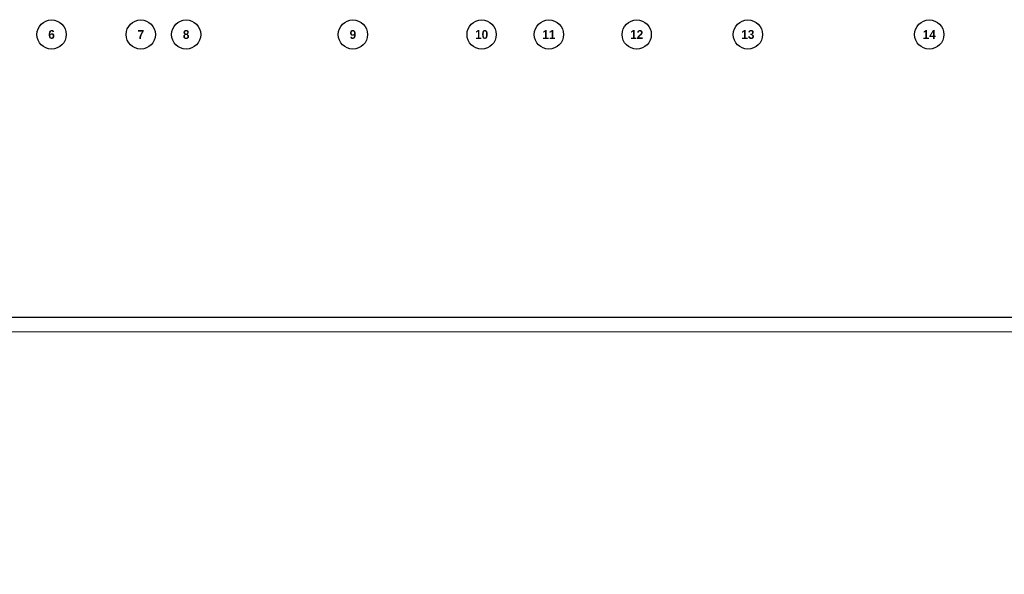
# Model space of a CAD drawing. Header units: millimetres. Extents: x -5898314 to 1055204, y -720802 to 1562611.
# Tile 137 of 256: x -172422 to -138767, y -119553 to -100588. Entities that reach past the tile are written whole.
import ezdxf

# ---------------------------------------------------------------- set-up
doc = ezdxf.new("R2010")
doc.units = ezdxf.units.MM
doc.linetypes.add('______5', pattern=[1100, 800, -100, 100, -100])
for name, color, linetype, lineweight in [('Оси', 40, '______5', 18), ('Размерная линия_ общее', 7, 'Continuous', 25), ('ТОНКИЕ', 7, 'Continuous', 9)]:
    doc.layers.add(name, color=color, linetype=linetype, lineweight=lineweight)
doc.layers.add('ТОЛСТЫЕ_ОСНОВНЫЕ', color=6, linetype='Continuous')
doc.styles.add('Century Gothic', font='GOTHIC.TTF')
doc.styles.add('GOST-2.304_Type-B', font='GOST_Common.ttf')
doc.dimstyles.new('СПДС', dxfattribs={"dimscale": 100, "dimtxt": 2.5, "dimasz": 2, "dimexe": 1.25, "dimexo": 0, "dimtad": 1, "dimdec": 0, "dimrnd": 5, "dimtxsty": 'GOST-2.304_Type-B', "dimblk": 'ARCHTICK', "dimcen": 2.5, "dimdle": 2, "dimclrd": 1, "dimclre": 1, "dimclrt": 1, "dimadec": 0, "dimazin": 2, "dimtfac": 0.75, "dimtdec": 0, "dimtmove": 1, "dimatfit": 3, "dimfxl": 1, "dimtfillclr": 256, "dimtolj": 1, "dimarcsym": 1})

# ---------------------------------------------------------------- blocks, each defined once
blk = doc.blocks.new('*U1581')
at = {"layer": 'ТОЛСТЫЕ_ОСНОВНЫЕ', "color": 6}
blk.add_lwpolyline([(20, 5), (886, 5), (886, 415), (20, 415)], close=True, dxfattribs=at)
at = {"layer": 'ТОНКИЕ'}
blk.add_lwpolyline([(0, 0), (891, 0), (891, 420), (0, 420)], close=True, dxfattribs=at)
blk = doc.blocks.new('NSY101')
at = {"color": 0, "linetype": 'ByBlock', "lineweight": -2}
blk.add_circle((0, 0), 50, dxfattribs=at)
blk = doc.blocks.new('СЛОЖНЫЙ_ОБЪЕКТ_33')
at = {"layer": 'Оси', "color": 16, "linetype": 'Continuous', "lineweight": 25, "transparency": 33554687, "xscale": 9.999999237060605, "yscale": 9.999999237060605, "zscale": 9.999999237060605}
blk.add_blockref('NSY101', (21513, -43009), dxfattribs=at)
at = {"layer": 'Оси', "color": 16, "linetype": 'Continuous', "lineweight": 25, "transparency": 33554687, "insert": (21513, -43009), "char_height": 300, "width": 385, "attachment_point": 5, "style": 'Century Gothic'}
blk.add_mtext('\\A1;{\\fCentury Gothic|i0|b1;\\H300.000000;\\W1.000000;\\C16;6}\\P', dxfattribs=at)
blk = doc.blocks.new('СЛОЖНЫЙ_ОБЪЕКТ_34')
at = {"layer": 'Оси', "color": 16, "linetype": 'Continuous', "lineweight": 25, "transparency": 33554687, "xscale": 9.999999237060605, "yscale": 9.999999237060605, "zscale": 9.999999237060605}
blk.add_blockref('NSY101', (24563, -43009), dxfattribs=at)
at = {"layer": 'Оси', "color": 16, "linetype": 'Continuous', "lineweight": 25, "transparency": 33554687, "insert": (24563, -43009), "char_height": 300, "width": 385, "attachment_point": 5, "style": 'Century Gothic'}
blk.add_mtext('\\A1;{\\fCentury Gothic|i0|b1;\\H300.000000;\\W1.000000;\\C16;7}\\P', dxfattribs=at)
blk = doc.blocks.new('СЛОЖНЫЙ_ОБЪЕКТ_35')
at = {"layer": 'Оси', "color": 16, "linetype": 'Continuous', "lineweight": 25, "transparency": 33554687, "xscale": 9.999999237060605, "yscale": 9.999999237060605, "zscale": 9.999999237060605}
blk.add_blockref('NSY101', (26113, -43009), dxfattribs=at)
at = {"layer": 'Оси', "color": 16, "linetype": 'Continuous', "lineweight": 25, "transparency": 33554687, "insert": (26113, -43009), "char_height": 300, "width": 385, "attachment_point": 5, "style": 'Century Gothic'}
blk.add_mtext('\\A1;{\\fCentury Gothic|i0|b1;\\H300.000000;\\W1.000000;\\C16;8}\\P', dxfattribs=at)
blk = doc.blocks.new('СЛОЖНЫЙ_ОБЪЕКТ_36')
at = {"layer": 'Оси', "color": 16, "linetype": 'Continuous', "lineweight": 25, "transparency": 33554687, "xscale": 9.999999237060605, "yscale": 9.999999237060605, "zscale": 9.999999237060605}
blk.add_blockref('NSY101', (31813, -43009), dxfattribs=at)
at = {"layer": 'Оси', "color": 16, "linetype": 'Continuous', "lineweight": 25, "transparency": 33554687, "insert": (31813, -43009), "char_height": 300, "width": 385, "attachment_point": 5, "style": 'Century Gothic'}
blk.add_mtext('\\A1;{\\fCentury Gothic|i0|b1;\\H300.000000;\\W1.000000;\\C16;9}\\P', dxfattribs=at)
blk = doc.blocks.new('СЛОЖНЫЙ_ОБЪЕКТ_37')
at = {"layer": 'Оси', "color": 16, "linetype": 'Continuous', "lineweight": 25, "transparency": 33554687, "xscale": 9.999999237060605, "yscale": 9.999999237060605, "zscale": 9.999999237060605}
blk.add_blockref('NSY101', (36213, -43009), dxfattribs=at)
at = {"layer": 'Оси', "color": 16, "linetype": 'Continuous', "lineweight": 25, "transparency": 33554687, "insert": (36213, -43009), "char_height": 300, "width": 620, "attachment_point": 5, "style": 'Century Gothic'}
blk.add_mtext('\\A1;{\\fCentury Gothic|i0|b1;\\H300.000000;\\W1.000000;\\C16;10}\\P', dxfattribs=at)
blk = doc.blocks.new('СЛОЖНЫЙ_ОБЪЕКТ_38')
at = {"layer": 'Оси', "color": 16, "linetype": 'Continuous', "lineweight": 25, "transparency": 33554687, "xscale": 9.999999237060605, "yscale": 9.999999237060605, "zscale": 9.999999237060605}
blk.add_blockref('NSY101', (38513, -43009), dxfattribs=at)
at = {"layer": 'Оси', "color": 16, "linetype": 'Continuous', "lineweight": 25, "transparency": 33554687, "insert": (38513, -43009), "char_height": 300, "width": 620, "attachment_point": 5, "style": 'Century Gothic'}
blk.add_mtext('\\A1;{\\fCentury Gothic|i0|b1;\\H300.000000;\\W1.000000;\\C16;11}\\P', dxfattribs=at)
blk = doc.blocks.new('СЛОЖНЫЙ_ОБЪЕКТ_39')
at = {"layer": 'Оси', "color": 16, "linetype": 'Continuous', "lineweight": 25, "transparency": 33554687, "xscale": 9.999999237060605, "yscale": 9.999999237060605, "zscale": 9.999999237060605}
blk.add_blockref('NSY101', (41513, -43009), dxfattribs=at)
at = {"layer": 'Оси', "color": 16, "linetype": 'Continuous', "lineweight": 25, "transparency": 33554687, "insert": (41513, -43009), "char_height": 300, "width": 620, "attachment_point": 5, "style": 'Century Gothic'}
blk.add_mtext('\\A1;{\\fCentury Gothic|i0|b1;\\H300.000000;\\W1.000000;\\C16;12}\\P', dxfattribs=at)
blk = doc.blocks.new('СЛОЖНЫЙ_ОБЪЕКТ_40')
at = {"layer": 'Оси', "color": 16, "linetype": 'Continuous', "lineweight": 25, "transparency": 33554687, "xscale": 9.999999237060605, "yscale": 9.999999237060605, "zscale": 9.999999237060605}
blk.add_blockref('NSY101', (45313, -43009), dxfattribs=at)
at = {"layer": 'Оси', "color": 16, "linetype": 'Continuous', "lineweight": 25, "transparency": 33554687, "insert": (45313, -43009), "char_height": 300, "width": 620, "attachment_point": 5, "style": 'Century Gothic'}
blk.add_mtext('\\A1;{\\fCentury Gothic|i0|b1;\\H300.000000;\\W1.000000;\\C16;13}\\P', dxfattribs=at)
blk = doc.blocks.new('СЛОЖНЫЙ_ОБЪЕКТ_41')
at = {"layer": 'Оси', "color": 16, "linetype": 'Continuous', "lineweight": 25, "transparency": 33554687, "xscale": 9.999999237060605, "yscale": 9.999999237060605, "zscale": 9.999999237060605}
blk.add_blockref('NSY101', (51513, -43009), dxfattribs=at)
at = {"layer": 'Оси', "color": 16, "linetype": 'Continuous', "lineweight": 25, "transparency": 33554687, "insert": (51513, -43009), "char_height": 300, "width": 620, "attachment_point": 5, "style": 'Century Gothic'}
blk.add_mtext('\\A1;{\\fCentury Gothic|i0|b1;\\H300.000000;\\W1.000000;\\C16;14}\\P', dxfattribs=at)
blk = doc.blocks.new('оси блок 2')
at = {"layer": 'Оси', "color": 16, "linetype": 'Continuous', "lineweight": 25, "transparency": 33554687}
for name in ['СЛОЖНЫЙ_ОБЪЕКТ_33', 'СЛОЖНЫЙ_ОБЪЕКТ_34', 'СЛОЖНЫЙ_ОБЪЕКТ_35', 'СЛОЖНЫЙ_ОБЪЕКТ_36', 'СЛОЖНЫЙ_ОБЪЕКТ_37', 'СЛОЖНЫЙ_ОБЪЕКТ_38', 'СЛОЖНЫЙ_ОБЪЕКТ_39', 'СЛОЖНЫЙ_ОБЪЕКТ_40', 'СЛОЖНЫЙ_ОБЪЕКТ_41']:
    blk.add_blockref(name, (-90418.2, -305420.5), dxfattribs=at)
blk = doc.blocks.new('_ArchTick')
at = {"color": 0, "linetype": 'ByBlock', "const_width": 0.15}
blk.add_lwpolyline([(-0.5, -0.5), (0.5, 0.5)], dxfattribs=at)
blk = doc.blocks.new('*D1635')
at = {"layer": 'DEFPOINTS', "color": 0, "linetype": 'Continuous', "lineweight": 0, "transparency": 16777216}
for p in [(-162865, -83167), (-162631, -83167), (-162634, -84567)]:
    blk.add_point(p, dxfattribs=at)
at = {"layer": 'Размерная линия_ общее', "color": 1, "linetype": 'Continuous', "lineweight": -2, "transparency": 16777216}
for p, q in [((-162865, -84767), (-162865, -82967)), ((-162631, -83167), (-162990, -83167)), ((-162634, -84567), (-162990, -84567))]:
    blk.add_line(p, q, dxfattribs=at)
at = {"layer": 'Размерная линия_ общее', "color": 1, "linetype": 'Continuous', "lineweight": -2, "transparency": 16777216, "xscale": 200, "yscale": 200, "zscale": 200}
for p, rotation in [((-162865, -83167), 90), ((-162865, -84567), 270)]:
    blk.add_blockref('_ArchTick', p, dxfattribs=dict(at, rotation=rotation))
at = {"layer": 'Размерная линия_ общее', "color": 1, "linetype": 'Continuous', "lineweight": 0, "transparency": 16777216, "insert": (-163028, -83839), "char_height": 200, "width": 71428.57, "attachment_point": 5, "rotation": 90, "style": 'GOST-2.304_Type-B'}
blk.add_mtext('\\A1;1400', dxfattribs=at)
blk = doc.blocks.new('*D1636')
at = {"layer": 'DEFPOINTS', "color": 0, "linetype": 'Continuous', "lineweight": 0, "transparency": 16777216}
for p in [(-162865, -82067), (-162634, -82067), (-162631, -83167)]:
    blk.add_point(p, dxfattribs=at)
at = {"layer": 'Размерная линия_ общее', "color": 1, "linetype": 'Continuous', "lineweight": -2, "transparency": 16777216}
for p, q in [((-162634, -82067), (-162990, -82067)), ((-162865, -83367), (-162865, -81867)), ((-162631, -83167), (-162990, -83167))]:
    blk.add_line(p, q, dxfattribs=at)
at = {"layer": 'Размерная линия_ общее', "color": 1, "linetype": 'Continuous', "lineweight": -2, "transparency": 16777216, "xscale": 200, "yscale": 200, "zscale": 200}
for p, rotation in [((-162865, -82067), 90), ((-162865, -83167), 270)]:
    blk.add_blockref('_ArchTick', p, dxfattribs=dict(at, rotation=rotation))
at = {"layer": 'Размерная линия_ общее', "color": 1, "linetype": 'Continuous', "lineweight": 0, "transparency": 16777216, "insert": (-163028, -82589), "char_height": 200, "width": 71428.57, "attachment_point": 5, "rotation": 90, "style": 'GOST-2.304_Type-B'}
blk.add_mtext('\\A1;1100', dxfattribs=at)
blk = doc.blocks.new('*D1642')
at = {"layer": 'DEFPOINTS', "color": 0, "linetype": 'Continuous', "lineweight": 0, "transparency": 16777216}
for p in [(-163431, -80162), (-163199, -80162), (-163199, -82067)]:
    blk.add_point(p, dxfattribs=at)
at = {"layer": 'Размерная линия_ общее', "color": 1, "linetype": 'Continuous', "lineweight": -2, "transparency": 16777216}
for p, q in [((-163431, -82267), (-163431, -79962)), ((-163199, -80162), (-163556, -80162)), ((-163199, -82067), (-163556, -82067))]:
    blk.add_line(p, q, dxfattribs=at)
at = {"layer": 'Размерная линия_ общее', "color": 1, "linetype": 'Continuous', "lineweight": -2, "transparency": 16777216, "xscale": 200, "yscale": 200, "zscale": 200}
for p, rotation in [((-163431, -80162), 90), ((-163431, -82067), 270)]:
    blk.add_blockref('_ArchTick', p, dxfattribs=dict(at, rotation=rotation))
at = {"layer": 'Размерная линия_ общее', "color": 1, "linetype": 'Continuous', "lineweight": 0, "transparency": 16777216, "insert": (-163593, -81135), "char_height": 200, "width": 71428.57, "attachment_point": 5, "rotation": 90, "style": 'GOST-2.304_Type-B'}
blk.add_mtext('\\A1;1905', dxfattribs=at)
blk = doc.blocks.new('*D1643')
at = {"layer": 'DEFPOINTS', "color": 0, "linetype": 'Continuous', "lineweight": 0, "transparency": 16777216}
for p in [(-163431, -79072), (-163199, -79072), (-163199, -80162)]:
    blk.add_point(p, dxfattribs=at)
at = {"layer": 'Размерная линия_ общее', "color": 1, "linetype": 'Continuous', "lineweight": -2, "transparency": 16777216}
for p, q in [((-163199, -79072), (-163556, -79072)), ((-163431, -80362), (-163431, -78872)), ((-163199, -80162), (-163556, -80162))]:
    blk.add_line(p, q, dxfattribs=at)
at = {"layer": 'Размерная линия_ общее', "color": 1, "linetype": 'Continuous', "lineweight": -2, "transparency": 16777216, "xscale": 200, "yscale": 200, "zscale": 200}
for p, rotation in [((-163431, -79072), 90), ((-163431, -80162), 270)]:
    blk.add_blockref('_ArchTick', p, dxfattribs=dict(at, rotation=rotation))
at = {"layer": 'Размерная линия_ общее', "color": 1, "linetype": 'Continuous', "lineweight": 0, "transparency": 16777216, "insert": (-163593, -79639), "char_height": 200, "width": 71428.57, "attachment_point": 5, "rotation": 90, "style": 'GOST-2.304_Type-B'}
blk.add_mtext('\\A1;1090', dxfattribs=at)
blk = doc.blocks.new('*D1644')
at = {"layer": 'DEFPOINTS', "color": 0, "linetype": 'Continuous', "lineweight": 0, "transparency": 16777216}
for p in [(-169166, -79117), (-168509, -79117), (-168509, -80217)]:
    blk.add_point(p, dxfattribs=at)
at = {"layer": 'Размерная линия_ общее', "color": 1, "linetype": 'Continuous', "lineweight": -2, "transparency": 16777216}
for p, q in [((-169166, -80417), (-169166, -78917)), ((-168509, -79117), (-169291, -79117)), ((-168509, -80217), (-169291, -80217))]:
    blk.add_line(p, q, dxfattribs=at)
at = {"layer": 'Размерная линия_ общее', "color": 1, "linetype": 'Continuous', "lineweight": -2, "transparency": 16777216, "xscale": 200, "yscale": 200, "zscale": 200}
for p, rotation in [((-169166, -79117), 90), ((-169166, -80217), 270)]:
    blk.add_blockref('_ArchTick', p, dxfattribs=dict(at, rotation=rotation))
at = {"layer": 'Размерная линия_ общее', "color": 1, "linetype": 'Continuous', "lineweight": 0, "transparency": 16777216, "insert": (-169329, -79689), "char_height": 200, "width": 71428.57, "attachment_point": 5, "rotation": 90, "style": 'GOST-2.304_Type-B'}
blk.add_mtext('\\A1;1100', dxfattribs=at)
blk = doc.blocks.new('*D1647')
at = {"layer": 'DEFPOINTS', "color": 0, "linetype": 'Continuous', "lineweight": 0, "transparency": 16777216}
for p in [(-169289, -83857), (-167939, -83857), (-167939, -84707)]:
    blk.add_point(p, dxfattribs=at)
at = {"layer": 'Размерная линия_ общее', "color": 1, "linetype": 'Continuous', "lineweight": -2, "transparency": 16777216}
for p, q in [((-169289, -84907), (-169289, -83657)), ((-167939, -83857), (-169414, -83857)), ((-167939, -84707), (-169414, -84707))]:
    blk.add_line(p, q, dxfattribs=at)
at = {"layer": 'Размерная линия_ общее', "color": 1, "linetype": 'Continuous', "lineweight": -2, "transparency": 16777216, "xscale": 200, "yscale": 200, "zscale": 200}
for p, rotation in [((-169289, -83857), 90), ((-169289, -84707), 270)]:
    blk.add_blockref('_ArchTick', p, dxfattribs=dict(at, rotation=rotation))
at = {"layer": 'Размерная линия_ общее', "color": 1, "linetype": 'Continuous', "lineweight": 0, "transparency": 16777216, "insert": (-169451, -84428), "char_height": 200, "width": 53571.43, "attachment_point": 5, "rotation": 90, "style": 'GOST-2.304_Type-B'}
blk.add_mtext('\\A1;850', dxfattribs=at)
blk = doc.blocks.new('*D1648')
at = {"layer": 'DEFPOINTS', "color": 0, "linetype": 'Continuous', "lineweight": 0, "transparency": 16777216}
for p in [(-169289, -82787), (-167939, -82787), (-167939, -83857)]:
    blk.add_point(p, dxfattribs=at)
at = {"layer": 'Размерная линия_ общее', "color": 1, "linetype": 'Continuous', "lineweight": -2, "transparency": 16777216}
for p, q in [((-167939, -82787), (-169414, -82787)), ((-169289, -84057), (-169289, -82587)), ((-167939, -83857), (-169414, -83857))]:
    blk.add_line(p, q, dxfattribs=at)
at = {"layer": 'Размерная линия_ общее', "color": 1, "linetype": 'Continuous', "lineweight": -2, "transparency": 16777216, "xscale": 200, "yscale": 200, "zscale": 200}
for p, rotation in [((-169289, -82787), 90), ((-169289, -83857), 270)]:
    blk.add_blockref('_ArchTick', p, dxfattribs=dict(at, rotation=rotation))
at = {"layer": 'Размерная линия_ общее', "color": 1, "linetype": 'Continuous', "lineweight": 0, "transparency": 16777216, "insert": (-169451, -83423), "char_height": 200, "width": 71428.57, "attachment_point": 5, "rotation": 90, "style": 'GOST-2.304_Type-B'}
blk.add_mtext('\\A1;1070', dxfattribs=at)
blk = doc.blocks.new('*D1649')
at = {"layer": 'DEFPOINTS', "color": 0, "linetype": 'Continuous', "lineweight": 0, "transparency": 16777216}
for p in [(-169289, -81937), (-167939, -81937), (-167939, -82787)]:
    blk.add_point(p, dxfattribs=at)
at = {"layer": 'Размерная линия_ общее', "color": 1, "linetype": 'Continuous', "lineweight": -2, "transparency": 16777216}
for p, q in [((-169289, -82987), (-169289, -81737)), ((-167939, -81937), (-169414, -81937)), ((-167939, -82787), (-169414, -82787))]:
    blk.add_line(p, q, dxfattribs=at)
at = {"layer": 'Размерная линия_ общее', "color": 1, "linetype": 'Continuous', "lineweight": -2, "transparency": 16777216, "xscale": 200, "yscale": 200, "zscale": 200}
for p, rotation in [((-169289, -81937), 90), ((-169289, -82787), 270)]:
    blk.add_blockref('_ArchTick', p, dxfattribs=dict(at, rotation=rotation))
at = {"layer": 'Размерная линия_ общее', "color": 1, "linetype": 'Continuous', "lineweight": 0, "transparency": 16777216, "insert": (-169451, -82377), "char_height": 200, "width": 53571.43, "attachment_point": 5, "rotation": 90, "style": 'GOST-2.304_Type-B'}
blk.add_mtext('\\A1;850', dxfattribs=at)

msp = doc.modelspace()

# ---------------------------------------------------------------- block references
at = {"xscale": 100, "yscale": 100, "zscale": 100}
msp.add_blockref('*U1581', (-197007.95, -111264.68), dxfattribs=at)
at = {"layer": 'Размерная линия_ общее', "color": 218, "linetype": 'Continuous', "lineweight": 13, "true_color": 0x500050, "transparency": 33554687}
msp.add_blockref('оси блок 2', (-102426.75, 247334.13), dxfattribs=at)

# ---------------------------------------------------------------- dimensions: what is measured, and where the dimension line sits
at = {"layer": 'Размерная линия_ общее', "color": 218, "linetype": 'Continuous', "lineweight": 0, "true_color": 0x500050, "transparency": 33554687}
for base, p1, p2, picture, middle in [((-169166.03, -79117.19), (-168508.81, -80217.19), (-168508.81, -79117.19), '*D1644', (-169166.03, -79688.75)), ((-163430.53, -79072.28), (-163199.24, -80162.28), (-163199.24, -79072.28), '*D1643', (-163430.53, -79638.84)), ((-163430.53, -80162.28), (-163199.24, -82067.19), (-163199.24, -80162.28), '*D1642', (-163430.53, -81134.84)), ((-162865.09, -82067.19), (-162631.46, -83167.19), (-162633.8, -82067.19), '*D1636', (-162865.09, -82588.75)), ((-169288.67, -82787.19), (-167938.91, -83857.19), (-167938.91, -82787.19), '*D1648', (-169288.67, -83422.57)), ((-162865.09, -83167.19), (-162633.8, -84567.19), (-162631.46, -83167.19), '*D1635', (-162865.09, -83838.75)), ((-169288.67, -81937.19), (-167938.91, -82787.19), (-167938.91, -81937.19), '*D1649', (-169288.67, -82377.36)), ((-169288.67, -83857.19), (-167938.91, -84707.19), (-167938.91, -83857.19), '*D1647', (-169288.67, -84427.66))]:
    dim = msp.add_linear_dim(base=base, p1=p1, p2=p2, angle=90, dimstyle='СПДС', override={"dimtxt": 2, "dimtmove": 0}, dxfattribs=at)
    dim.commit()
    dim.dimension.update_dxf_attribs({"geometry": picture, "text_midpoint": middle, "dimtype": 160})

doc.saveas('drawing.dxf')
